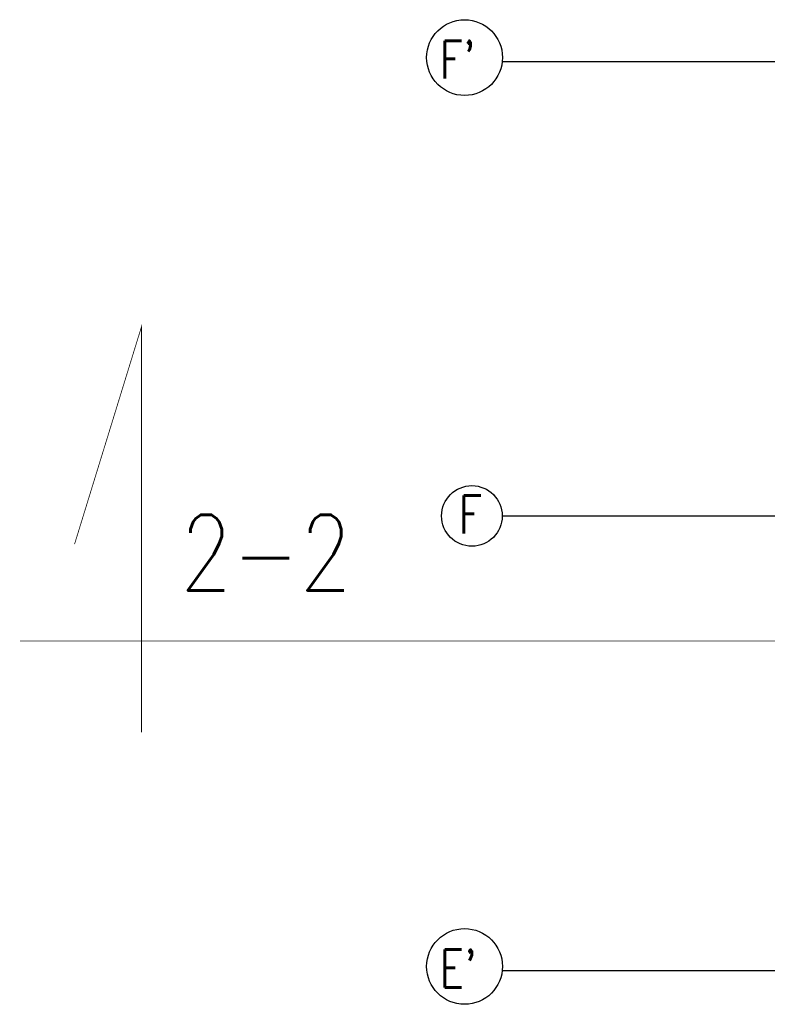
# Model space of a CAD drawing. Header units: centimetres. Extents: x -92429 to 178773, y 2337 to 428125.
# Tile 6 of 256: x 160878 to 161864, y 8613 to 9913. Entities that reach past the tile are written whole.
import ezdxf

# ---------------------------------------------------------------- set-up
doc = ezdxf.new("R2010")
doc.units = ezdxf.units.CM
doc.header["$LTSCALE"] = 50
doc.linetypes.add('Dach_Ist$0$DASHDOT2', pattern=[12.7, 6.35, -3.175, 0, -3.175])
doc.layers.add('Dach_Ist$0$ARCH_INFO_OSIE_IST', color=179, linetype='Dach_Ist$0$DASHDOT2')
doc.layers.add('Dach_Ist$0$ARCH_INFO_OSIE_OPISY_IST', color=177, linetype='Continuous')
doc.layers.add('Dach_Ist$0$RYSUNKOWE_NIEDRUK', color=6, linetype='Continuous', plot=False)
doc.styles.add('Dach_Ist$0$ROMANS-250-CM', font='romans.shx', dxfattribs={"width": 0.8, "height": 50})
doc.styles.add('Dach_Ist$0$ROMANS-500-CM', font='romans.shx', dxfattribs={"width": 0.8, "height": 100})

msp = doc.modelspace()

# ---------------------------------------------------------------- linework, layer by layer
at = {"layer": 'Dach_Ist$0$ARCH_INFO_OSIE_IST', "color": 8, "ltscale": 10}
for p, q in [((161514.3, 9857.6, 2170), (163420.2, 9857.6, 2170)), ((161514.3, 9257.6, 2170), (170738.3, 9257.6, 2170)), ((161514.3, 8657.6, 2170), (163420, 8657.6, 2170))]:
    msp.add_line(p, q, dxfattribs=at)
at = {"layer": 'Dach_Ist$0$ARCH_INFO_OSIE_OPISY_IST', "color": 8}
for centre, radius in [((161464.6, 9862.8, 2170), 50), ((161474.3, 9257.6, 2170), 40), ((161464.6, 8662.8, 2170), 50)]:
    msp.add_circle(centre, radius, dxfattribs=at)
at = {"layer": 'Dach_Ist$0$RYSUNKOWE_NIEDRUK', "color": 8, "const_width": 1, "elevation": 2170}
msp.add_lwpolyline([(160950.1, 9220.4), (161038.4, 9507.4), (161038.4, 8972), (161038.4, 9092.5), (160878.2, 9092.5), (169338.3, 9092.5)], dxfattribs=at)

# ---------------------------------------------------------------- texts
at = {"layer": 'Dach_Ist$0$ARCH_INFO_OSIE_OPISY_IST', "color": 8, "style": 'Dach_Ist$0$ROMANS-250-CM', "width": 0.8}
for s, p in [("F'", (161431.5, 9835, 2170)), ('F', (161456.8, 9234.4, 2170)), ("E'", (161431.5, 8635, 2170))]:
    msp.add_text(s, height=50, dxfattribs=at).set_placement(p)
at = {"layer": 'Dach_Ist$0$RYSUNKOWE_NIEDRUK', "color": 8, "insert": (161089.4, 9259.2, 2170), "char_height": 100, "width": 765.579, "attachment_point": 1, "style": 'Dach_Ist$0$ROMANS-500-CM'}
msp.add_mtext('2-2', dxfattribs=at)

doc.saveas('drawing.dxf')
